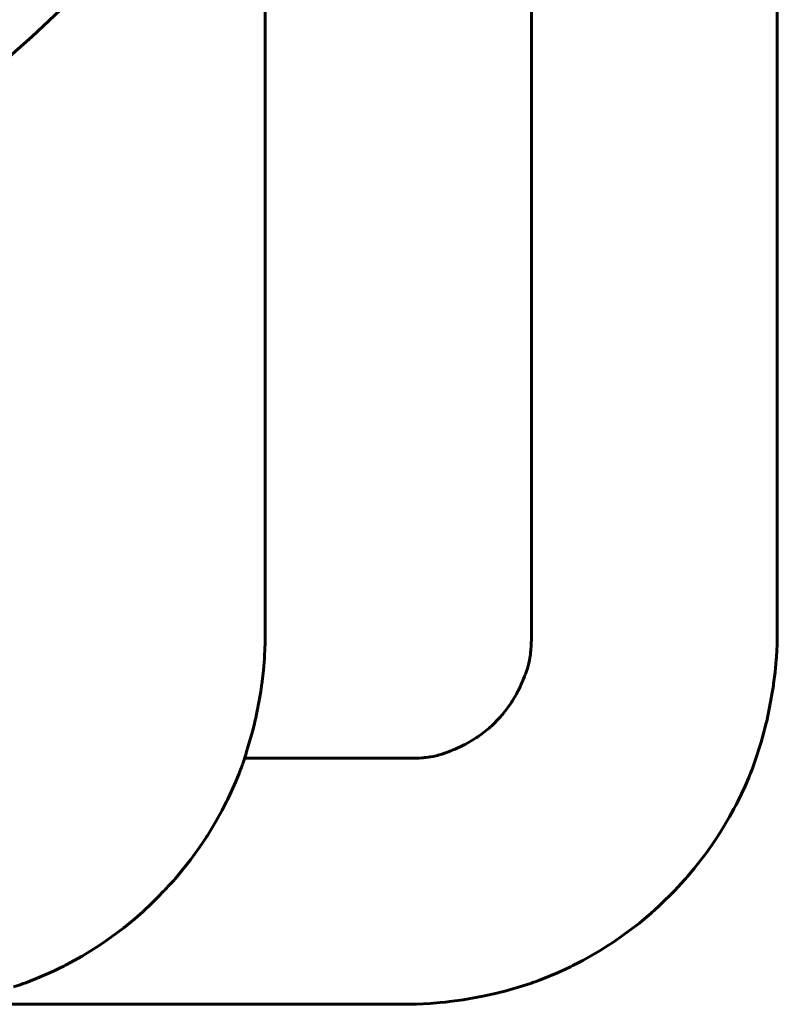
# Model space of a CAD drawing. Header units: millimetres. Extents: x 0 to 420, y 0 to 594.
# Tile 21 of 25: x 279.8 to 284.42, y 392.69 to 398.69. Entities that reach past the tile are written whole.
import ezdxf

# ---------------------------------------------------------------- set-up
doc = ezdxf.new("R2010")
doc.units = ezdxf.units.MM
doc.linetypes.add('K5LT_BASIC', pattern=[0])
doc.layers.add('Системный слой', color=7, linetype='Continuous')

# ---------------------------------------------------------------- blocks, each defined once
blk = doc.blocks.new('U205')
at = {"layer": 'Системный слой', "color": 150, "linetype": 'K5LT_BASIC', "lineweight": 60, "true_color": 0x0080ff}
for p, q in [((284.4179, 399.1968), (284.4179, 397.8362)), ((284.4179, 397.8362), (284.4179, 397.8253)), ((284.4179, 397.8253), (284.4179, 397.8036)), ((284.4179, 397.8036), (284.4179, 397.7603)), ((284.4179, 397.7603), (284.4179, 397.6738)), ((284.4179, 397.6738), (284.4179, 397.5018)), ((284.4179, 397.5018), (284.4179, 397.4354)), ((284.4179, 397.4354), (284.4179, 397.4263)), ((284.4179, 397.4263), (284.4179, 397.4118)), ((284.4179, 397.4118), (284.4179, 397.3828)), ((284.4179, 397.3828), (284.4179, 397.3364)), ((284.4179, 397.3364), (284.4179, 397.3274)), ((284.4179, 397.3274), (284.4179, 397.3167)), ((284.4179, 397.3167), (284.4179, 397.3076)), ((284.4179, 397.3076), (284.4179, 397.2986)), ((284.4179, 397.2986), (284.4179, 397.2866)), ((284.4179, 397.2866), (284.4179, 397.2775)), ((284.4179, 397.2775), (284.4179, 397.2675)), ((284.4179, 397.2675), (284.4179, 397.2474)), ((284.4179, 397.2474), (284.4179, 397.2384)), ((284.4179, 397.2384), (284.4179, 397.228)), ((284.4179, 397.228), (284.4179, 397.2073)), ((284.4179, 397.2073), (284.4179, 397.1686)), ((284.4179, 397.1686), (284.4179, 397.1596)), ((284.4179, 397.1596), (284.4179, 397.1479)), ((284.4179, 397.1479), (284.4179, 397.1246)), ((284.4179, 397.1246), (284.4179, 397.078)), ((284.4179, 397.078), (284.4179, 397.0119)), ((284.4179, 397.0119), (284.4179, 397.003)), ((284.4179, 397.003), (284.4179, 396.9891)), ((284.4179, 396.9891), (284.4179, 396.9613)), ((284.4179, 396.9613), (284.4179, 396.9059)), ((284.4179, 396.9059), (284.4179, 396.7957)), ((284.4179, 396.7957), (284.4179, 396.7054)), ((284.4179, 396.7054), (284.4179, 396.6968)), ((284.4179, 396.6968), (284.4179, 396.6831)), ((284.4179, 396.6831), (284.4179, 396.6557)), ((284.4179, 396.6557), (284.4179, 396.6012)), ((284.4179, 396.6012), (284.4179, 396.5446)), ((284.4179, 396.5446), (284.4179, 396.536)), ((284.4179, 396.536), (284.4179, 396.5222)), ((284.4179, 396.5222), (284.4179, 396.4947)), ((284.4179, 396.4947), (284.4179, 396.4398)), ((284.4179, 396.4398), (284.4179, 396.3307)), ((284.4179, 396.3307), (284.4179, 396.2232)), ((284.4179, 396.2232), (284.4179, 396.2149)), ((284.4179, 396.2149), (284.4179, 396.2022)), ((284.4179, 396.2022), (284.4179, 396.1769)), ((284.4179, 396.1769), (284.4179, 396.1443)), ((284.4179, 396.1443), (284.4179, 396.136)), ((284.4179, 396.136), (284.4179, 396.1263)), ((284.4179, 396.1263), (284.4179, 396.1181)), ((284.4179, 396.1181), (284.4179, 396.1098)), ((284.4179, 396.1098), (284.4179, 396.1015)), ((284.4179, 396.1015), (284.4179, 396.0932)), ((284.4179, 396.0932), (284.4179, 396.0811)), ((284.4179, 396.0811), (284.4179, 396.0728)), ((284.4179, 396.0728), (284.4179, 396.0646)), ((284.4179, 396.0646), (284.4179, 396.0515)), ((284.4179, 396.0515), (284.4179, 396.0253)), ((284.4179, 396.0253), (284.4179, 396.0171)), ((284.4179, 396.0171), (284.4179, 396.0089)), ((284.4179, 396.0089), (284.4179, 395.9954)), ((284.4179, 395.9954), (284.4179, 395.9683)), ((284.4179, 395.9683), (284.4179, 395.9144)), ((284.4179, 395.9144), (284.4179, 395.9062)), ((284.4179, 395.9062), (284.4179, 395.8981)), ((284.4179, 395.8981), (284.4179, 395.8837)), ((284.4179, 395.8837), (284.4179, 395.8549)), ((284.4179, 395.8549), (284.4179, 395.7975)), ((284.4179, 395.7975), (284.4179, 395.6915)), ((284.4179, 395.6915), (284.4179, 395.6835)), ((284.4179, 395.6835), (284.4179, 395.6725)), ((284.4179, 395.6725), (284.4179, 395.6503)), ((284.4179, 395.6503), (284.4179, 395.6211)), ((284.4179, 395.6211), (284.4179, 395.6132)), ((284.4179, 395.6132), (284.4179, 395.6036)), ((284.4179, 395.6036), (284.4179, 395.5843)), ((284.4179, 395.5843), (284.4179, 395.5459)), ((284.4179, 395.5459), (284.4179, 395.5381)), ((284.4179, 395.5381), (284.4179, 395.5303)), ((284.4179, 395.5303), (284.4179, 395.5225)), ((284.4179, 395.5225), (284.4179, 395.5148)), ((284.4179, 395.5148), (284.4179, 395.507)), ((284.4179, 395.507), (284.4179, 395.4994)), ((284.4179, 395.4994), (284.4179, 395.4919)), ((284.4179, 395.4919), (284.4179, 395.4806)), ((284.4179, 395.4806), (284.4179, 395.4699)), ((284.4179, 395.4699), (284.4179, 395.4625)), ((284.4179, 395.4625), (284.4179, 395.4541)), ((284.4179, 395.4541), (284.4179, 395.4375)), ((284.4179, 395.4375), (284.4179, 395.4066)), ((284.4179, 395.4066), (284.4179, 395.3995)), ((284.4179, 395.3995), (284.4179, 395.3904)), ((284.4179, 395.3904), (284.4179, 395.3724)), ((284.4179, 395.3724), (284.4179, 395.3427)), ((284.4179, 395.3427), (284.4179, 395.3279)), ((284.4179, 395.3279), (284.4179, 395.3204)), ((284.4179, 395.3204), (284.4179, 395.3113)), ((284.4179, 395.3113), (284.4179, 395.3026)), ((284.4179, 395.3026), (284.4179, 395.2947)), ((284.4179, 395.2947), (284.4179, 395.284)), ((284.4179, 395.284), (284.4179, 395.277)), ((284.4179, 395.277), (284.4179, 395.2665)), ((284.4179, 395.2665), (284.4179, 395.2455)), ((284.4179, 395.2455), (284.4179, 395.2041)), ((284.4179, 395.2041), (284.4179, 395.1401)), ((284.4179, 395.1401), (284.4179, 395.0741)), ((284.4179, 395.0741), (284.4179, 395.0662)), ((284.4179, 395.0662), (284.4179, 395.0545)), ((284.4179, 395.0545), (284.4179, 395.0306)), ((284.4179, 395.0306), (284.418, 394.9814)), ((284.418, 394.9814), (284.4179, 394.9335)), ((284.4172, 394.8885), (284.4151, 394.839)), ((284.4177, 394.9126), (284.4172, 394.8885)), ((284.4179, 394.9244), (284.4177, 394.9126)), ((284.4179, 394.9335), (284.4179, 394.9244)), ((284.4151, 394.839), (284.4135, 394.813)), ((284.4097, 394.7645), (284.4044, 394.7121)), ((284.4118, 394.7904), (284.4097, 394.7645)), ((284.4128, 394.8032), (284.4118, 394.7904)), ((284.4135, 394.813), (284.4128, 394.8032)), ((284.4044, 394.7121), (284.3956, 394.6431)), ((284.3956, 394.6431), (284.3942, 394.6329)), ((284.3875, 394.5892), (284.3774, 394.5309)), ((284.392, 394.6183), (284.3875, 394.5892)), ((284.3942, 394.6329), (284.392, 394.6183)), ((284.3774, 394.5309), (284.3531, 394.4146)), ((284.3507, 394.4043), (284.3483, 394.3941)), ((284.3531, 394.4146), (284.3507, 394.4043)), ((284.3365, 394.3474), (284.3196, 394.2861)), ((284.3444, 394.3785), (284.3365, 394.3474)), ((284.3483, 394.3941), (284.3444, 394.3785)), ((284.3196, 394.2861), (284.2816, 394.1678)), ((284.2816, 394.1678), (284.264, 394.1201)), ((284.2605, 394.111), (284.255, 394.0973)), ((284.264, 394.1201), (284.2605, 394.111)), ((284.244, 394.0701), (284.2209, 394.0168)), ((284.255, 394.0973), (284.244, 394.0701)), ((284.2209, 394.0168), (284.1769, 393.9247)), ((284.1769, 393.9247), (284.1727, 393.9164)), ((284.1531, 393.879), (284.1261, 393.8299)), ((284.1662, 393.9039), (284.1531, 393.879)), ((284.1727, 393.9164), (284.1662, 393.9039)), ((284.1261, 393.8299), (284.0689, 393.7344)), ((284.0344, 393.6817), (284.0178, 393.6573)), ((284.0426, 393.6939), (284.0344, 393.6817)), ((284.0476, 393.7015), (284.0426, 393.6939)), ((284.0689, 393.7344), (284.0476, 393.7015)), ((284.0178, 393.6573), (283.9837, 393.6093)), ((283.9837, 393.6093), (283.9115, 393.5159)), ((283.9115, 393.5159), (283.8685, 393.4646)), ((283.8525, 393.4463), (283.8322, 393.4236)), ((283.8625, 393.4577), (283.8525, 393.4463)), ((283.8685, 393.4646), (283.8625, 393.4577)), ((283.7907, 393.3792), (283.7043, 393.294)), ((283.8322, 393.4236), (283.7907, 393.3792)), ((283.664, 393.2573), (283.6572, 393.2512)), ((283.7043, 393.294), (283.664, 393.2573)), ((283.6229, 393.2217), (283.5764, 393.1833)), ((283.6458, 393.2413), (283.6229, 393.2217)), ((283.6572, 393.2512), (283.6458, 393.2413)), ((283.5764, 393.1833), (283.4802, 393.1103)), ((283.4346, 393.0784), (283.427, 393.0733)), ((283.4802, 393.1103), (283.4346, 393.0784)), ((283.389, 393.0482), (283.3373, 393.0158)), ((283.4144, 393.0648), (283.389, 393.0482)), ((283.427, 393.0733), (283.4144, 393.0648)), ((283.3373, 393.0158), (283.2315, 392.9552)), ((283.1303, 392.904), (283.0766, 392.8793)), ((283.157, 392.9169), (283.1303, 392.904)), ((283.1703, 392.9235), (283.157, 392.9169)), ((283.1785, 392.9276), (283.1703, 392.9235)), ((283.2315, 392.9552), (283.1785, 392.9276)), ((283.0766, 392.8793), (282.9674, 392.8348)), ((282.8397, 392.792), (282.7493, 392.7668)), ((282.8921, 392.8084), (282.8397, 392.792)), ((282.9183, 392.8173), (282.8921, 392.8084)), ((282.9315, 392.8218), (282.9183, 392.8173)), ((282.94, 392.8248), (282.9315, 392.8218)), ((282.9674, 392.8348), (282.94, 392.8248)), ((282.6221, 392.7374), (282.5025, 392.7159)), ((282.6794, 392.7498), (282.6221, 392.7374)), ((282.7074, 392.7564), (282.6794, 392.7498)), ((282.7213, 392.7598), (282.7074, 392.7564)), ((282.73, 392.7619), (282.7213, 392.7598)), ((282.7493, 392.7668), (282.73, 392.7619)), ((280.1292, 392.6877), (279.7101, 392.6877)), ((280.3392, 392.6877), (280.1292, 392.6877)), ((280.4443, 392.6877), (280.3392, 392.6877)), ((280.4969, 392.6877), (280.4443, 392.6877)), ((280.5232, 392.6877), (280.4969, 392.6877)), ((280.5364, 392.6877), (280.5232, 392.6877)), ((280.5455, 392.6877), (280.5364, 392.6877)), ((280.5547, 392.6877), (280.5455, 392.6877)), ((280.5712, 392.6877), (280.5547, 392.6877)), ((280.5928, 392.6877), (280.5712, 392.6877)), ((280.6036, 392.6877), (280.5928, 392.6877)), ((280.6128, 392.6877), (280.6036, 392.6877)), ((280.6338, 392.6877), (280.6128, 392.6877)), ((280.6599, 392.6877), (280.6338, 392.6877)), ((280.673, 392.6877), (280.6599, 392.6877)), ((280.6823, 392.6877), (280.673, 392.6877)), ((280.764, 392.6877), (280.6823, 392.6877)), ((280.8622, 392.6877), (280.764, 392.6877)), ((280.9149, 392.6877), (280.8622, 392.6877)), ((280.9413, 392.6877), (280.9149, 392.6877)), ((280.9546, 392.6877), (280.9413, 392.6877)), ((280.9641, 392.6877), (280.9546, 392.6877)), ((281.039, 392.6877), (280.9641, 392.6877)), ((281.0962, 392.6877), (281.039, 392.6877)), ((281.1386, 392.6877), (281.0962, 392.6877)), ((281.1597, 392.6877), (281.1386, 392.6877)), ((281.1703, 392.6877), (281.1597, 392.6877)), ((281.1799, 392.6877), (281.1703, 392.6877)), ((281.1903, 392.6877), (281.1799, 392.6877)), ((281.1999, 392.6877), (281.1903, 392.6877)), ((281.2101, 392.6877), (281.1999, 392.6877)), ((281.2197, 392.6877), (281.2101, 392.6877)), ((281.2523, 392.6877), (281.2197, 392.6877)), ((281.2742, 392.6877), (281.2523, 392.6877)), ((281.2852, 392.6877), (281.2742, 392.6877)), ((281.2947, 392.6877), (281.2852, 392.6877)), ((281.3138, 392.6877), (281.2947, 392.6877)), ((281.3237, 392.6877), (281.3138, 392.6877)), ((281.3332, 392.6877), (281.3237, 392.6877)), ((281.3434, 392.6877), (281.3332, 392.6877)), ((281.3528, 392.6877), (281.3434, 392.6877)), ((281.3631, 392.6877), (281.3528, 392.6877)), ((281.3726, 392.6877), (281.3631, 392.6877)), ((281.4082, 392.6877), (281.3726, 392.6877)), ((281.4302, 392.6877), (281.4082, 392.6877)), ((281.4412, 392.6877), (281.4302, 392.6877)), ((281.4505, 392.6877), (281.4412, 392.6877)), ((281.4695, 392.6877), (281.4505, 392.6877)), ((281.4924, 392.6877), (281.4695, 392.6877)), ((281.5038, 392.6877), (281.4924, 392.6877)), ((281.513, 392.6877), (281.5038, 392.6877)), ((281.5554, 392.6877), (281.513, 392.6877)), ((281.6003, 392.6877), (281.5554, 392.6877)), ((281.6226, 392.6877), (281.6003, 392.6877)), ((281.6337, 392.6877), (281.6226, 392.6877)), ((281.6427, 392.6877), (281.6337, 392.6877)), ((281.6638, 392.6877), (281.6427, 392.6877)), ((281.6864, 392.6877), (281.6638, 392.6877)), ((281.6977, 392.6877), (281.6864, 392.6877)), ((281.7065, 392.6877), (281.6977, 392.6877)), ((281.7152, 392.6877), (281.7065, 392.6877)), ((281.728, 392.6877), (281.7152, 392.6877)), ((281.7367, 392.6877), (281.728, 392.6877)), ((281.7454, 392.6877), (281.7367, 392.6877)), ((281.7541, 392.6877), (281.7454, 392.6877)), ((281.7627, 392.6877), (281.7541, 392.6877)), ((281.7838, 392.6877), (281.7627, 392.6877)), ((281.7941, 392.6877), (281.7838, 392.6877)), ((281.8023, 392.6877), (281.7941, 392.6877)), ((281.8226, 392.6877), (281.8023, 392.6877)), ((281.863, 392.6877), (281.8226, 392.6877)), ((281.8891, 392.6877), (281.863, 392.6877)), ((281.9063, 392.6877), (281.8891, 392.6877)), ((281.9178, 392.6877), (281.9063, 392.6877)), ((281.9254, 392.6877), (281.9178, 392.6877)), ((281.9327, 392.6877), (281.9254, 392.6877)), ((281.9417, 392.6877), (281.9327, 392.6877)), ((281.9754, 392.6877), (281.9417, 392.6877)), ((282.0042, 392.6877), (281.9754, 392.6877)), ((282.0189, 392.6877), (282.0042, 392.6877)), ((282.0267, 392.6877), (282.0189, 392.6877)), ((282.0346, 392.6877), (282.0267, 392.6877)), ((282.0743, 392.6877), (282.0346, 392.6877)), ((282.0949, 392.6877), (282.0743, 392.6877)), ((282.1054, 392.6877), (282.0949, 392.6877)), ((282.1141, 392.6877), (282.1054, 392.6877)), ((282.1306, 392.6877), (282.1141, 392.6877)), ((282.1703, 392.6878), (282.1306, 392.6877)), ((282.1954, 392.688), (282.1703, 392.6878)), ((282.2082, 392.6883), (282.1954, 392.688)), ((282.2179, 392.6885), (282.2082, 392.6883)), ((282.3001, 392.6927), (282.2179, 392.6885)), ((282.3624, 392.698), (282.3001, 392.6927)), ((282.3936, 392.7013), (282.3624, 392.698)), ((282.4091, 392.7031), (282.3936, 392.7013)), ((282.4191, 392.7043), (282.4091, 392.7031)), ((282.5025, 392.7159), (282.4191, 392.7043))]:
    blk.add_line(p, q, dxfattribs=at)
blk = doc.blocks.new('U206')
at = {"layer": 'Системный слой', "color": 150, "linetype": 'K5LT_BASIC', "lineweight": 60, "true_color": 0x0080ff}
for p, q in [((282.9179, 403.3028), (282.9179, 397.0011)), ((282.9179, 397.0011), (282.9179, 396.9926)), ((282.9179, 396.9926), (282.9179, 396.9799)), ((282.9179, 396.9799), (282.9179, 396.9609)), ((282.9179, 396.9609), (282.9179, 396.9326)), ((282.9179, 396.9326), (282.9179, 396.8906)), ((282.9179, 396.8906), (282.9179, 396.8293)), ((282.9179, 396.8293), (282.9179, 396.7427)), ((282.9179, 396.7427), (282.9179, 396.713)), ((282.9179, 396.713), (282.9179, 396.7043)), ((282.9179, 396.7043), (282.9179, 396.6873)), ((282.9179, 396.6873), (282.9179, 396.6541)), ((282.9179, 396.6541), (282.9179, 396.5911)), ((282.9179, 396.5911), (282.9179, 396.4754)), ((282.9179, 396.4754), (282.9179, 396.4048)), ((282.9179, 396.4048), (282.9179, 396.3702)), ((282.9179, 396.3702), (282.9179, 396.3529)), ((282.9179, 396.3529), (282.9179, 396.3442)), ((282.9179, 396.3442), (282.9179, 396.3224)), ((282.9179, 396.3224), (282.9179, 396.3064)), ((282.9179, 396.3064), (282.9179, 396.2822)), ((282.9179, 396.2822), (282.9179, 396.2456)), ((282.9179, 396.2456), (282.9179, 396.2214)), ((282.9179, 396.2214), (282.9179, 396.2154)), ((282.9179, 396.2154), (282.9179, 396.2032)), ((282.9179, 396.2032), (282.9179, 396.1787)), ((282.9179, 396.1787), (282.9179, 396.128)), ((282.9179, 396.128), (282.9179, 396.1062)), ((282.9179, 396.1062), (282.9179, 396.1)), ((282.9179, 396.1), (282.9179, 396.0922)), ((282.9179, 396.0922), (282.9179, 396.0792)), ((282.9179, 396.0792), (282.9179, 396.0728)), ((282.9179, 396.0728), (282.9179, 396.0656)), ((282.9179, 396.0656), (282.9179, 396.0508)), ((282.9179, 396.0508), (282.9179, 396.0239)), ((282.9179, 396.0239), (282.9179, 396.0172)), ((282.9179, 396.0172), (282.9179, 396.0087)), ((282.9179, 396.0087), (282.9179, 395.9914)), ((282.9179, 395.9914), (282.9179, 395.9559)), ((282.9179, 395.9559), (282.9179, 395.9081)), ((282.9179, 395.9081), (282.9179, 395.9005)), ((282.9179, 395.9005), (282.9179, 395.8892)), ((282.9179, 395.8892), (282.9179, 395.8662)), ((282.9179, 395.8662), (282.9179, 395.8184)), ((282.9179, 395.8184), (282.9179, 395.7153)), ((282.9179, 395.7153), (282.9179, 395.657)), ((282.9179, 395.657), (282.9179, 395.6472)), ((282.9179, 395.6472), (282.9179, 395.6339)), ((282.9179, 395.6339), (282.9179, 395.6239)), ((282.9179, 395.6239), (282.9179, 395.6138)), ((282.9179, 395.6138), (282.9179, 395.5992)), ((282.9179, 395.5992), (282.9179, 395.5694)), ((282.9179, 395.5694), (282.9179, 395.5357)), ((282.9179, 395.5357), (282.9179, 395.5248)), ((282.9179, 395.5248), (282.9179, 395.5123)), ((282.9179, 395.5123), (282.9179, 395.501)), ((282.9179, 395.501), (282.9179, 395.4895)), ((282.9179, 395.4895), (282.9179, 395.4778)), ((282.9179, 395.4778), (282.9179, 395.4659)), ((282.9179, 395.4659), (282.9179, 395.4444)), ((282.9179, 395.4444), (282.9179, 395.432)), ((282.9179, 395.432), (282.9179, 395.4195)), ((282.9179, 395.4195), (282.9179, 395.4068)), ((282.9179, 395.4068), (282.9179, 395.3864)), ((282.9179, 395.3864), (282.9179, 395.3447)), ((282.9179, 395.3447), (282.9179, 395.3311)), ((282.9179, 395.3311), (282.9179, 395.3174)), ((282.9179, 395.3174), (282.9179, 395.3036)), ((282.9179, 395.3036), (282.9179, 395.2896)), ((282.9179, 395.2896), (282.9179, 395.2756)), ((282.9179, 395.2756), (282.9179, 395.2614)), ((282.9179, 395.2614), (282.9179, 395.2418)), ((282.9179, 395.2418), (282.9179, 395.2029)), ((282.9179, 395.2029), (282.9179, 395.1833)), ((282.9179, 395.1833), (282.9179, 395.1688)), ((282.9179, 395.1688), (282.9179, 395.1542)), ((282.9179, 395.1542), (282.9179, 395.1397)), ((282.9179, 395.1397), (282.9179, 395.1222)), ((282.9179, 395.1222), (282.9179, 395.0962)), ((282.9179, 395.0962), (282.9179, 395.0576)), ((282.9179, 395.0576), (282.9179, 395.0146)), ((282.9179, 395.0146), (282.9179, 395.001)), ((282.9179, 395.001), (282.9179, 394.9843)), ((282.9179, 394.9843), (282.9179, 394.9522)), ((282.9179, 394.9522), (282.9179, 394.9351)), ((282.9168, 394.8813), (282.9162, 394.8702)), ((282.9172, 394.892), (282.9168, 394.8813)), ((282.9177, 394.9106), (282.9172, 394.892)), ((282.9179, 394.9233), (282.9177, 394.9106)), ((282.9179, 394.9351), (282.9179, 394.9233)), ((282.9117, 394.819), (282.9105, 394.8103)), ((282.9134, 394.8343), (282.9117, 394.819)), ((282.9144, 394.8443), (282.9134, 394.8343)), ((282.9152, 394.8539), (282.9144, 394.8443)), ((282.9162, 394.8702), (282.9152, 394.8539)), ((282.9024, 394.7682), (282.8979, 394.7511)), ((282.9044, 394.7768), (282.9024, 394.7682)), ((282.906, 394.7848), (282.9044, 394.7768)), ((282.909, 394.8012), (282.906, 394.7848)), ((282.9105, 394.8103), (282.909, 394.8012)), ((282.8812, 394.7013), (282.8782, 394.6936)), ((282.8895, 394.7243), (282.8812, 394.7013)), ((282.8933, 394.7358), (282.8895, 394.7243)), ((282.8957, 394.7434), (282.8933, 394.7358)), ((282.8979, 394.7511), (282.8957, 394.7434)), ((282.8575, 394.6428), (282.8541, 394.6349)), ((282.8609, 394.6509), (282.8575, 394.6428)), ((282.8698, 394.6726), (282.8609, 394.6509)), ((282.8751, 394.6858), (282.8698, 394.6726)), ((282.8782, 394.6936), (282.8751, 394.6858)), ((282.8296, 394.5848), (282.8243, 394.5751)), ((282.8334, 394.592), (282.8296, 394.5848)), ((282.8372, 394.5993), (282.8334, 394.592)), ((282.8434, 394.6119), (282.8372, 394.5993)), ((282.847, 394.6195), (282.8434, 394.6119)), ((282.8506, 394.6271), (282.847, 394.6195)), ((282.8541, 394.6349), (282.8506, 394.6271)), ((282.7911, 394.5206), (282.7801, 394.5046)), ((282.7965, 394.5287), (282.7911, 394.5206)), ((282.8008, 394.5354), (282.7965, 394.5287)), ((282.8135, 394.5561), (282.8008, 394.5354)), ((282.8243, 394.5751), (282.8135, 394.5561)), ((282.7567, 394.4733), (282.7416, 394.4547)), ((282.7801, 394.5046), (282.7567, 394.4733)), ((282.7157, 394.4255), (282.6869, 394.3964)), ((282.7295, 394.4407), (282.7157, 394.4255)), ((282.7363, 394.4484), (282.7295, 394.4407)), ((282.7416, 394.4547), (282.7363, 394.4484)), ((282.6451, 394.3591), (282.6129, 394.3341)), ((282.6606, 394.3723), (282.6451, 394.3591)), ((282.6682, 394.379), (282.6606, 394.3723)), ((282.6743, 394.3845), (282.6682, 394.379)), ((282.6869, 394.3964), (282.6743, 394.3845)), ((282.5301, 394.281), (282.5144, 394.2726)), ((282.5658, 394.3021), (282.5301, 394.281)), ((282.5833, 394.3134), (282.5658, 394.3021)), ((282.5919, 394.3192), (282.5833, 394.3134)), ((282.5987, 394.3239), (282.5919, 394.3192)), ((282.6129, 394.3341), (282.5987, 394.3239)), ((282.3873, 394.2182), (282.374, 394.2137)), ((282.394, 394.2206), (282.3873, 394.2182)), ((282.4, 394.2229), (282.394, 394.2206)), ((282.4122, 394.2276), (282.4, 394.2229)), ((282.4198, 394.2305), (282.4122, 394.2276)), ((282.4262, 394.2331), (282.4198, 394.2305)), ((282.4327, 394.2357), (282.4262, 394.2331)), ((282.4394, 394.2385), (282.4327, 394.2357)), ((282.4463, 394.2413), (282.4394, 394.2385)), ((282.4534, 394.2442), (282.4463, 394.2413)), ((282.4606, 394.2472), (282.4534, 394.2442)), ((282.4685, 394.2506), (282.4606, 394.2472)), ((282.4843, 394.2578), (282.4685, 394.2506)), ((282.4922, 394.2615), (282.4843, 394.2578)), ((282.4995, 394.2651), (282.4922, 394.2615)), ((282.5071, 394.2689), (282.4995, 394.2651)), ((282.5144, 394.2726), (282.5071, 394.2689)), ((281.1759, 394.1877), (281.169, 394.1877)), ((281.1839, 394.1877), (281.1759, 394.1877)), ((281.1974, 394.1877), (281.1839, 394.1877)), ((281.2125, 394.1877), (281.1974, 394.1877)), ((281.2206, 394.1877), (281.2125, 394.1877)), ((281.2286, 394.1877), (281.2206, 394.1877)), ((281.2367, 394.1877), (281.2286, 394.1877)), ((281.2512, 394.1877), (281.2367, 394.1877)), ((281.2754, 394.1877), (281.2512, 394.1877)), ((281.2873, 394.1877), (281.2754, 394.1877)), ((281.2951, 394.1877), (281.2873, 394.1877)), ((281.3027, 394.1877), (281.2951, 394.1877)), ((281.3192, 394.1877), (281.3027, 394.1877)), ((281.3273, 394.1877), (281.3192, 394.1877)), ((281.3347, 394.1877), (281.3273, 394.1877)), ((281.3444, 394.1877), (281.3347, 394.1877)), ((281.3517, 394.1877), (281.3444, 394.1877)), ((281.359, 394.1877), (281.3517, 394.1877)), ((281.3673, 394.1877), (281.359, 394.1877)), ((281.3745, 394.1877), (281.3673, 394.1877)), ((281.3885, 394.1877), (281.3745, 394.1877)), ((281.4172, 394.1877), (281.3885, 394.1877)), ((281.4347, 394.1877), (281.4172, 394.1877)), ((281.4434, 394.1877), (281.4347, 394.1877)), ((281.4503, 394.1877), (281.4434, 394.1877)), ((281.4585, 394.1877), (281.4503, 394.1877)), ((281.4654, 394.1877), (281.4585, 394.1877)), ((281.4744, 394.1877), (281.4654, 394.1877)), ((281.4813, 394.1877), (281.4744, 394.1877)), ((281.4921, 394.1877), (281.4813, 394.1877)), ((281.51, 394.1877), (281.4921, 394.1877)), ((281.519, 394.1877), (281.51, 394.1877)), ((281.526, 394.1877), (281.519, 394.1877)), ((281.5728, 394.1877), (281.526, 394.1877)), ((281.6093, 394.1877), (281.5728, 394.1877)), ((281.628, 394.1877), (281.6093, 394.1877)), ((281.6375, 394.1877), (281.628, 394.1877)), ((281.6451, 394.1877), (281.6375, 394.1877)), ((281.6698, 394.1877), (281.6451, 394.1877)), ((281.689, 394.1877), (281.6698, 394.1877)), ((281.6987, 394.1877), (281.689, 394.1877)), ((281.7069, 394.1877), (281.6987, 394.1877)), ((281.7151, 394.1877), (281.7069, 394.1877)), ((281.7276, 394.1877), (281.7151, 394.1877)), ((281.736, 394.1877), (281.7276, 394.1877)), ((281.7445, 394.1877), (281.736, 394.1877)), ((281.7532, 394.1877), (281.7445, 394.1877)), ((281.7619, 394.1877), (281.7532, 394.1877)), ((281.7707, 394.1877), (281.7619, 394.1877)), ((281.7797, 394.1877), (281.7707, 394.1877)), ((281.79, 394.1877), (281.7797, 394.1877)), ((281.7995, 394.1877), (281.79, 394.1877)), ((281.8426, 394.1877), (281.7995, 394.1877)), ((281.8666, 394.1877), (281.8426, 394.1877)), ((281.8789, 394.1877), (281.8666, 394.1877)), ((281.8899, 394.1877), (281.8789, 394.1877)), ((281.9068, 394.1877), (281.8899, 394.1877)), ((281.9231, 394.1877), (281.9068, 394.1877)), ((281.9347, 394.1877), (281.9231, 394.1877)), ((281.9464, 394.1877), (281.9347, 394.1877)), ((281.964, 394.1877), (281.9464, 394.1877)), ((281.9759, 394.1877), (281.964, 394.1877)), ((281.9879, 394.1877), (281.9759, 394.1877)), ((281.9999, 394.1877), (281.9879, 394.1877)), ((282.0119, 394.1877), (281.9999, 394.1877)), ((282.0257, 394.1877), (282.0119, 394.1877)), ((282.0376, 394.1877), (282.0257, 394.1877)), ((282.0549, 394.1877), (282.0376, 394.1877)), ((282.0805, 394.1877), (282.0549, 394.1877)), ((282.093, 394.1877), (282.0805, 394.1877)), ((282.1042, 394.1877), (282.093, 394.1877)), ((282.1261, 394.1877), (282.1042, 394.1877)), ((282.1376, 394.1877), (282.1261, 394.1877)), ((282.1478, 394.1877), (282.1376, 394.1877)), ((282.1669, 394.1877), (282.1478, 394.1877)), ((282.1772, 394.1878), (282.1669, 394.1877)), ((282.1863, 394.1879), (282.1772, 394.1878)), ((282.204, 394.1882), (282.1863, 394.1879)), ((282.2162, 394.1886), (282.204, 394.1882)), ((282.2245, 394.1889), (282.2162, 394.1886)), ((282.2325, 394.1893), (282.2245, 394.1889)), ((282.2498, 394.1903), (282.2325, 394.1893)), ((282.2581, 394.191), (282.2498, 394.1903)), ((282.2653, 394.1916), (282.2581, 394.191)), ((282.2746, 394.1926), (282.2653, 394.1916)), ((282.2902, 394.1945), (282.2746, 394.1926)), ((282.2978, 394.1956), (282.2902, 394.1945)), ((282.3043, 394.1966), (282.2978, 394.1956)), ((282.3193, 394.1993), (282.3043, 394.1966)), ((282.3362, 394.203), (282.3193, 394.1993)), ((282.3444, 394.205), (282.3362, 394.203)), ((282.3503, 394.2066), (282.3444, 394.205)), ((282.3561, 394.2082), (282.3503, 394.2066)), ((282.374, 394.2137), (282.3561, 394.2082))]:
    blk.add_line(p, q, dxfattribs=at)
blk = doc.blocks.new('U208')
at = {"layer": 'Системный слой', "color": 150, "linetype": 'K5LT_BASIC', "lineweight": 60, "true_color": 0x0080ff}
for p, q in [((281.2944, 400.2917), (281.2944, 396.3514)), ((281.2944, 396.3514), (281.2944, 396.3457)), ((281.2944, 396.3457), (281.2944, 396.3342)), ((281.2944, 396.3342), (281.2944, 396.3112)), ((281.2944, 396.3112), (281.2944, 396.2651)), ((281.2944, 396.2651), (281.2944, 396.184)), ((281.2944, 396.184), (281.2944, 396.1813)), ((281.2944, 396.1813), (281.2944, 396.1786)), ((281.2944, 396.1786), (281.2944, 396.1732)), ((281.2944, 396.1732), (281.2944, 396.1705)), ((281.2944, 396.1705), (281.2944, 396.1664)), ((281.2944, 396.1664), (281.2944, 396.1604)), ((281.2944, 396.1604), (281.2944, 396.1513)), ((281.2944, 396.1513), (281.2944, 396.1419)), ((281.2944, 396.1419), (281.2944, 396.1406)), ((281.2944, 396.1406), (281.2944, 396.1382)), ((281.2944, 396.1382), (281.2944, 396.1335)), ((281.2944, 396.1335), (281.2944, 396.1239)), ((281.2944, 396.1239), (281.2944, 396.1048)), ((281.2944, 396.1048), (281.2944, 396.0994)), ((281.2944, 396.0994), (281.2944, 396.0981)), ((281.2944, 396.0981), (281.2944, 396.0959)), ((281.2944, 396.0959), (281.2944, 396.0916)), ((281.2944, 396.0916), (281.2944, 396.083)), ((281.2944, 396.083), (281.2944, 396.0778)), ((281.2944, 396.0778), (281.2944, 396.0765)), ((281.2944, 396.0765), (281.2944, 396.0743)), ((281.2944, 396.0743), (281.2944, 396.0699)), ((281.2944, 396.0699), (281.2944, 396.0612)), ((281.2944, 396.0612), (281.2944, 396.0437)), ((281.2944, 396.0437), (281.2944, 396.0344)), ((281.2944, 396.0344), (281.2944, 396.0329)), ((281.2944, 396.0329), (281.2944, 396.0299)), ((281.2944, 396.0299), (281.2944, 396.0239)), ((281.2944, 396.0239), (281.2944, 396.0118)), ((281.2944, 396.0118), (281.2944, 395.9876)), ((281.2944, 395.9876), (281.2944, 395.9486)), ((281.2944, 395.9486), (281.2944, 395.9473)), ((281.2944, 395.9473), (281.2944, 395.9446)), ((281.2944, 395.9446), (281.2944, 395.9392)), ((281.2944, 395.9392), (281.2944, 395.9303)), ((281.2944, 395.9303), (281.2944, 395.9289)), ((281.2944, 395.9289), (281.2944, 395.9269)), ((281.2944, 395.9269), (281.2944, 395.9229)), ((281.2944, 395.9229), (281.2944, 395.9148)), ((281.2944, 395.9148), (281.2944, 395.912)), ((281.2944, 395.912), (281.2944, 395.9106)), ((281.2944, 395.9106), (281.2944, 395.9085)), ((281.2944, 395.9085), (281.2944, 395.9045)), ((281.2944, 395.9045), (281.2944, 395.8963)), ((281.2944, 395.8963), (281.2944, 395.8915)), ((281.2944, 395.8915), (281.2944, 395.8887)), ((281.2944, 395.8887), (281.2944, 395.8832)), ((281.2944, 395.8832), (281.2944, 395.872)), ((281.2944, 395.872), (281.2944, 395.8497)), ((281.2944, 395.8497), (281.2944, 395.8096)), ((281.2944, 395.8096), (281.2944, 395.7894)), ((281.2944, 395.7894), (281.2944, 395.7792)), ((281.2944, 395.7792), (281.2944, 395.7564)), ((281.2944, 395.7564), (281.2944, 395.7448)), ((281.2944, 395.7448), (281.2944, 395.7275)), ((281.2944, 395.7275), (281.2944, 395.7016)), ((281.2944, 395.7016), (281.2944, 395.6652)), ((281.2944, 395.6652), (281.2944, 395.6619)), ((281.2944, 395.6619), (281.2944, 395.6554)), ((281.2944, 395.6554), (281.2944, 395.6425)), ((281.2944, 395.6425), (281.2944, 395.6166)), ((281.2944, 395.6166), (281.2944, 395.6022)), ((281.2944, 395.6022), (281.2944, 395.6006)), ((281.2944, 395.6006), (281.2944, 395.5973)), ((281.2944, 395.5973), (281.2944, 395.5907)), ((281.2944, 395.5907), (281.2944, 395.5776)), ((281.2944, 395.5776), (281.2944, 395.5515)), ((281.2944, 395.5515), (281.2944, 395.5287)), ((281.2944, 395.5287), (281.2944, 395.5273)), ((281.2944, 395.5273), (281.2944, 395.526)), ((281.2944, 395.526), (281.2944, 395.5246)), ((281.2944, 395.5246), (281.2944, 395.5227)), ((281.2944, 395.5227), (281.2944, 395.5199)), ((281.2944, 395.5199), (281.2944, 395.5157)), ((281.2944, 395.5157), (281.2944, 395.5105)), ((281.2944, 395.5105), (281.2944, 395.5092)), ((281.2944, 395.5092), (281.2944, 395.5074)), ((281.2944, 395.5074), (281.2944, 395.5038)), ((281.2944, 395.5038), (281.2944, 395.4967)), ((281.2944, 395.4967), (281.2944, 395.4923)), ((281.2944, 395.4923), (281.2944, 395.491)), ((281.2944, 395.491), (281.2944, 395.4891)), ((281.2944, 395.4891), (281.2944, 395.4853)), ((281.2944, 395.4853), (281.2944, 395.4778)), ((281.2944, 395.4778), (281.2944, 395.4629)), ((281.2944, 395.4629), (281.2944, 395.4612)), ((281.2944, 395.4612), (281.2944, 395.46)), ((281.2944, 395.46), (281.2944, 395.4577)), ((281.2944, 395.4577), (281.2944, 395.4531)), ((281.2944, 395.4531), (281.2944, 395.4441)), ((281.2944, 395.4441), (281.2944, 395.4262)), ((281.2944, 395.4262), (281.2944, 395.4012)), ((281.2944, 395.4012), (281.2944, 395.3993)), ((281.2944, 395.3993), (281.2944, 395.3956)), ((281.2944, 395.3956), (281.2944, 395.3882)), ((281.2944, 395.3882), (281.2944, 395.3734)), ((281.2944, 395.3734), (281.2944, 395.3443)), ((281.2944, 395.3443), (281.2944, 395.2872)), ((281.2944, 395.2872), (281.2944, 395.2846)), ((281.2944, 395.2846), (281.2944, 395.2793)), ((281.2944, 395.2793), (281.2944, 395.2686)), ((281.2944, 395.2686), (281.2944, 395.2475)), ((281.2944, 395.2475), (281.2944, 395.2145)), ((281.2944, 395.2145), (281.2944, 395.1981)), ((281.2944, 395.1981), (281.2944, 395.1898)), ((281.2944, 395.1898), (281.2944, 395.1796)), ((281.2944, 395.1796), (281.2944, 395.1741)), ((281.2944, 395.1741), (281.2944, 395.1658)), ((281.2944, 395.1658), (281.2944, 395.1533)), ((281.2944, 395.1533), (281.2944, 395.1347)), ((281.2944, 395.1347), (281.2944, 395.1067)), ((281.2944, 395.1067), (281.2944, 395.0754)), ((281.2944, 395.0754), (281.2944, 395.0718)), ((281.2944, 395.0718), (281.2944, 395.0644)), ((281.2944, 395.0644), (281.2944, 395.0497)), ((281.2944, 395.0497), (281.2944, 395.0199)), ((281.2944, 395.0199), (281.2944, 394.9588)), ((281.2944, 394.9588), (281.2944, 394.9366)), ((281.294, 394.8951), (281.2926, 394.8499)), ((281.2943, 394.9174), (281.294, 394.8951)), ((281.2944, 394.9366), (281.2943, 394.9338)), ((281.2943, 394.9338), (281.2943, 394.9284)), ((281.2943, 394.9284), (281.2943, 394.9174)), ((281.2926, 394.8499), (281.2909, 394.8166)), ((281.2878, 394.7726), (281.2835, 394.7251)), ((281.2896, 394.7961), (281.2878, 394.7726)), ((281.2904, 394.8078), (281.2896, 394.7961)), ((281.2907, 394.8137), (281.2904, 394.8078)), ((281.2909, 394.8166), (281.2907, 394.8137)), ((281.2835, 394.7251), (281.2755, 394.6567)), ((281.2739, 394.6445), (281.2717, 394.6282)), ((281.275, 394.6527), (281.2739, 394.6445)), ((281.2755, 394.6567), (281.275, 394.6527)), ((281.2668, 394.5955), (281.2557, 394.5296)), ((281.2717, 394.6282), (281.2668, 394.5955)), ((281.2557, 394.5296), (281.2345, 394.4243)), ((281.2311, 394.4095), (281.2264, 394.39)), ((281.2333, 394.4194), (281.2311, 394.4095)), ((281.2345, 394.4243), (281.2333, 394.4194)), ((281.2164, 394.3517), (281.2009, 394.2963)), ((281.2264, 394.39), (281.2164, 394.3517)), ((281.2009, 394.2963), (281.1929, 394.269)), ((281.1809, 394.2284), (281.1774, 394.2168)), ((281.1831, 394.2361), (281.1809, 394.2284)), ((281.1847, 394.2413), (281.1831, 394.2361)), ((281.1857, 394.2448), (281.1847, 394.2413)), ((281.1868, 394.2484), (281.1857, 394.2448)), ((281.1888, 394.2553), (281.1868, 394.2484)), ((281.1929, 394.269), (281.1888, 394.2553)), ((281.1598, 394.1604), (281.1585, 394.1569)), ((281.1624, 394.1675), (281.1598, 394.1604)), ((281.1662, 394.1786), (281.1624, 394.1675)), ((281.168, 394.1843), (281.1662, 394.1786)), ((281.1688, 394.1873), (281.168, 394.1843)), ((281.1724, 394.1995), (281.1688, 394.1873)), ((281.1774, 394.2168), (281.1724, 394.1995)), ((281.1445, 394.1189), (281.1349, 394.0941)), ((281.1491, 394.1314), (281.1445, 394.1189)), ((281.1514, 394.1376), (281.1491, 394.1314)), ((281.1526, 394.1408), (281.1514, 394.1376)), ((281.1532, 394.1424), (281.1526, 394.1408)), ((281.1547, 394.1467), (281.1532, 394.1424)), ((281.1558, 394.1496), (281.1547, 394.1467)), ((281.1565, 394.1515), (281.1558, 394.1496)), ((281.157, 394.1528), (281.1565, 394.1515)), ((281.1574, 394.1539), (281.157, 394.1528)), ((281.1578, 394.1551), (281.1574, 394.1539)), ((281.1585, 394.1569), (281.1578, 394.1551)), ((281.115, 394.0454), (281.0791, 393.9657)), ((281.1349, 394.0941), (281.115, 394.0454)), ((281.0593, 393.9247), (281.0504, 393.9072)), ((281.0636, 393.9335), (281.0593, 393.9247)), ((281.0658, 393.9379), (281.0636, 393.9335)), ((281.0791, 393.9657), (281.0658, 393.9379)), ((281.0322, 393.8721), (280.9935, 393.8022)), ((281.0504, 393.9072), (281.0322, 393.8721)), ((280.9935, 393.8022), (280.9394, 393.7134)), ((280.9175, 393.6798), (280.8918, 393.6419)), ((280.9301, 393.699), (280.9175, 393.6798)), ((280.9363, 393.7086), (280.9301, 393.699)), ((280.9394, 393.7134), (280.9363, 393.7086)), ((280.8918, 393.6419), (280.8379, 393.5676)), ((280.8379, 393.5676), (280.7645, 393.4757)), ((280.7387, 393.4451), (280.7301, 393.4359)), ((280.7451, 393.4524), (280.7387, 393.4451)), ((280.7493, 393.4574), (280.7451, 393.4524)), ((280.7521, 393.4607), (280.7493, 393.4574)), ((280.7539, 393.4629), (280.7521, 393.4607)), ((280.7551, 393.4644), (280.7539, 393.4629)), ((280.756, 393.4654), (280.7551, 393.4644)), ((280.7568, 393.4664), (280.756, 393.4654)), ((280.7576, 393.4674), (280.7568, 393.4664)), ((280.7591, 393.4693), (280.7576, 393.4674)), ((280.7622, 393.4729), (280.7591, 393.4693)), ((280.7645, 393.4757), (280.7622, 393.4729)), ((280.6748, 393.3776), (280.6649, 393.3671)), ((280.6814, 393.3845), (280.6748, 393.3776)), ((280.6858, 393.3892), (280.6814, 393.3845)), ((280.6908, 393.3946), (280.6858, 393.3892)), ((280.6944, 393.3984), (280.6908, 393.3946)), ((280.7014, 393.4058), (280.6944, 393.3984)), ((280.7154, 393.4205), (280.7014, 393.4058)), ((280.7238, 393.4293), (280.7154, 393.4205)), ((280.728, 393.4337), (280.7238, 393.4293)), ((280.7301, 393.4359), (280.728, 393.4337)), ((280.6276, 393.3285), (280.5933, 393.2944)), ((280.65, 393.3516), (280.6276, 393.3285)), ((280.6649, 393.3671), (280.65, 393.3516)), ((280.5564, 393.2598), (280.5483, 393.2525)), ((280.5605, 393.2634), (280.5564, 393.2598)), ((280.5933, 393.2944), (280.5605, 393.2634)), ((280.4991, 393.2096), (280.4316, 393.1547)), ((280.5321, 393.238), (280.4991, 393.2096)), ((280.5483, 393.2525), (280.5321, 393.238)), ((280.4316, 393.1547), (280.3343, 393.0826)), ((280.3294, 393.0792), (280.3195, 393.0724)), ((280.3343, 393.0826), (280.3294, 393.0792)), ((280.2594, 393.0324), (280.1773, 392.9822)), ((280.2996, 393.0588), (280.2594, 393.0324)), ((280.3195, 393.0724), (280.2996, 393.0588)), ((280.1773, 392.9822), (280.0809, 392.929)), ((280.0446, 392.9105), (280.0028, 392.8902)), ((280.0654, 392.921), (280.0446, 392.9105)), ((280.0757, 392.9263), (280.0654, 392.921)), ((280.0809, 392.929), (280.0757, 392.9263)), ((279.918, 392.8523), (279.8337, 392.8192)), ((280.0028, 392.8902), (279.918, 392.8523)), ((279.7994, 392.807), (279.7599, 392.7938)), ((279.819, 392.8139), (279.7994, 392.807)), ((279.8288, 392.8174), (279.819, 392.8139)), ((279.8337, 392.8192), (279.8288, 392.8174))]:
    blk.add_line(p, q, dxfattribs=at)

msp = doc.modelspace()

# ---------------------------------------------------------------- linework, layer by layer
at = {"layer": 'Системный слой', "color": 150, "linetype": 'K5LT_BASIC', "lineweight": 60, "true_color": 0x0080ff}
msp.add_arc((274.3076, 404.6789), 8.25, 275.21591, 0, dxfattribs=at)

# ---------------------------------------------------------------- block references
at = {"layer": 'Системный слой'}
for name in ['U208', 'U205', 'U206']:
    msp.add_blockref(name, (0, 0), dxfattribs=at)

doc.saveas('drawing.dxf')
